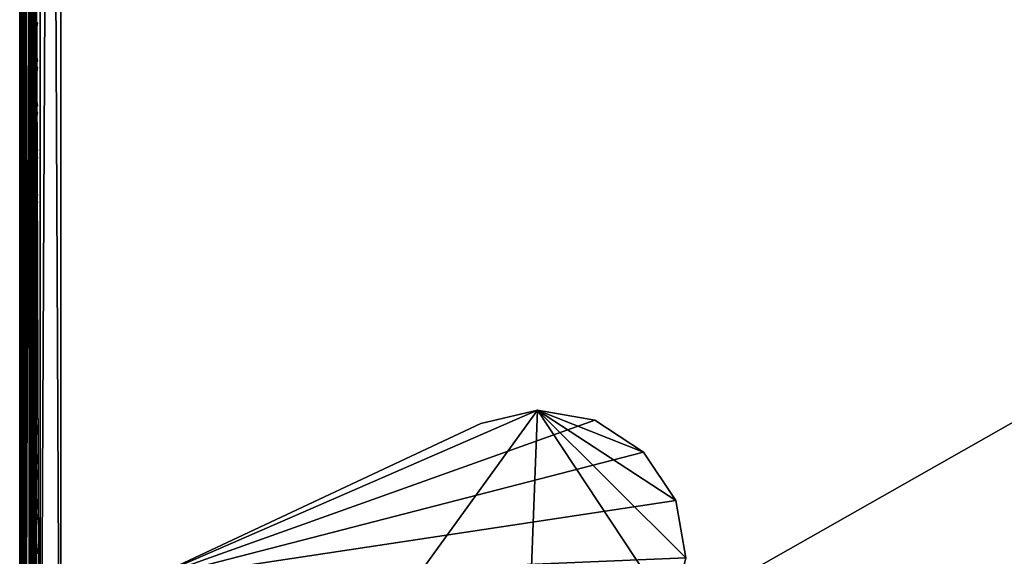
# Model space of a CAD drawing. Header units: inches. Extents: x 0 to 46, y -28.1 to 0.1.
# Tile 5 of 122: x 0 to 6, y -24.4 to -21.2. Entities that reach past the tile are written whole.
import ezdxf

# ---------------------------------------------------------------- set-up
doc = ezdxf.new("R2010")
doc.units = ezdxf.units.IN
doc.header["$LTSCALE"] = 0.03937
doc.header["$MEASUREMENT"] = 0
for name, color, linetype in [('A-FURN-3-ST', 151, 'Continuous'), ('A-FURN-3-ST-LGHW', 32, 'Continuous'), ('A-FURN-3-ST-SEAM', 250, 'Continuous'), ('A-FURN-3-STITCH', 15, 'Continuous')]:
    doc.layers.add(name, color=color, linetype=linetype)

msp = doc.modelspace()

# ---------------------------------------------------------------- meshes
at = {"layer": 'A-FURN-3-ST'}
mesh = msp.add_polyface(dxfattribs=at)
corners = [(0.25, -1.1, 18), (45.75, -1.1, 18), (0.25, -0.8154, 17.9626), (45.75, -0.8154, 17.9626), (0.25, -0.5502, 17.8528), (45.75, -0.5502, 17.8528), (0.25, -0.3225, 17.6781), (45.75, -0.3225, 17.6781), (0.25, -0.1477, 17.4505), (45.75, -0.1477, 17.4505), (0.25, -0.0377, 17.1854), (45.75, -0.0377, 17.1854), (0.25, 0, 16.9008), (45.75, 0.0088, 5.5004), (0.25, 0.0088, 5.5004), (0.25, -0.0292, 5.3089), (45.75, -0.0292, 5.3089), (0.25, -0.1375, 5.1466), (45.75, -0.1375, 5.1466), (0.25, -0.2998, 5.0381), (45.75, -0.2998, 5.0381), (0.25, -0.4912, 5), (0.25, -27.51, 5), (0.125, -0.4912, 5.0335), (0.125, -27.51, 5.0335), (0.0335, -0.4912, 5.125), (0.0335, -0.1447, 5.3567), (0.125, -0.0247, 5.5004), (0.125, -0.0601, 5.3217), (0.125, -0.1612, 5.1703), (0.125, -0.3126, 5.069), (0.0335, -0.125, 16.9008), (0.125, -0.0335, 16.9008), (0.125, -0.07, 17.1767), (0.0335, -0.8478, 17.8418), (0.125, -1.1, 17.9665), (0.125, -0.8241, 17.9302), (0.0335, -0.4108, 17.5897), (0.125, -0.3462, 17.6544), (0.125, -0.1767, 17.4337), (0.0335, -0.2559, 17.3879), (0.0335, -0.1584, 17.153), (0.125, -0.567, 17.8238), (0.125, -26.91, 17.9665), (0.25, -26.91, 18)]
mesh.append_faces([[corners[k] for k in face] for face in [(0, 1, 2), (2, 3, 4), (4, 5, 6), (6, 7, 8), (8, 9, 10), (10, 11, 12), (12, 13, 14), (14, 13, 15), (15, 16, 17), (17, 18, 19), (19, 20, 21), (21, 22, 23), (23, 24, 25), (26, 27, 28), (28, 27, 14), (28, 14, 15), (28, 15, 29), (29, 15, 17), (29, 17, 30), (30, 17, 19), (30, 19, 23), (23, 19, 21), (23, 25, 30), (27, 31, 32), (27, 32, 14), (14, 32, 12), (31, 33, 32), (32, 33, 10), (32, 10, 12), (34, 35, 36), (37, 38, 39, 40), (40, 39, 33, 41), (35, 0, 36), (36, 0, 2), (36, 2, 42), (42, 2, 4), (42, 4, 38), (38, 4, 6), (38, 6, 39), (39, 6, 8), (39, 8, 33), (33, 8, 10), (35, 43, 0), (44, 1, 0)]])
mesh = msp.add_polyface(dxfattribs=at)
corners = [(45.875, -0.4912, 5.0335), (45.875, -27.51, 5.0335), (45.75, -0.4912, 5), (45.75, 0.0088, 5.5004), (45.875, -0.0247, 5.5004), (45.75, -0.0292, 5.3089), (45.875, -0.0601, 5.3217), (45.75, -0.1375, 5.1466), (45.875, -0.1612, 5.1703), (45.75, -0.2998, 5.0381), (45.875, -0.3126, 5.069), (45.9665, -0.3477, 5.1536), (45.9665, -0.1162, 5.5003), (45.9665, -0.1447, 5.3567), (45.9665, -0.226, 5.2349), (45.75, 0, 16.9008), (45.875, -0.0335, 16.9008), (45.75, -1.1, 18), (45.875, -1.1, 17.9665), (45.75, -0.8154, 17.9626), (45.875, -0.8241, 17.9302), (45.75, -0.5502, 17.8528), (45.875, -0.567, 17.8238), (45.75, -0.3225, 17.6781), (45.875, -0.3462, 17.6544), (45.75, -0.1477, 17.4505), (45.875, -0.1767, 17.4337), (45.75, -0.0377, 17.1854), (45.875, -0.07, 17.1767), (45.9665, -0.1584, 17.153), (45.9665, -1.1, 17.875), (45.75, -26.91, 18), (45.875, -26.91, 17.9665), (0.25, -0.8154, 17.9626), (0.25, -0.5502, 17.8528), (0.25, -0.3225, 17.6781), (0.25, -0.1477, 17.4505), (0.25, -0.0377, 17.1854), (0.25, 0, 16.9008), (0.25, -0.0292, 5.3089), (0.25, -0.1375, 5.1466), (0.25, -0.2998, 5.0381), (0.25, -0.4912, 5), (45.75, -27.51, 5)]
mesh.append_faces([[corners[k] for k in face] for face in [(0, 1, 2), (3, 4, 5), (5, 4, 6), (5, 6, 7), (7, 6, 8), (7, 8, 9), (9, 8, 10), (9, 10, 2), (2, 10, 0), (0, 10, 11), (12, 6, 4), (8, 6, 13, 14), (3, 15, 4), (4, 15, 16), (4, 16, 12), (17, 18, 19), (19, 18, 20), (19, 20, 21), (21, 20, 22), (21, 22, 23), (23, 22, 24), (23, 24, 25), (25, 24, 26), (25, 26, 27), (27, 26, 28), (27, 28, 15), (15, 28, 16), (16, 28, 29), (18, 30, 20), (17, 31, 18), (18, 32, 30), (33, 17, 19), (34, 19, 21), (35, 21, 23), (36, 23, 25), (37, 25, 27), (38, 27, 15), (15, 3, 38), (39, 3, 5), (40, 5, 7), (41, 7, 9), (42, 9, 2), (2, 43, 42)]])
mesh = msp.add_polyface(dxfattribs=at)
corners = [(0.0335, -0.4912, 5.125), (0.0335, -27.51, 5.125), (0, -0.4912, 5.25), (0, -0.2747, 5.3751), (0, -0.2412, 5.5002), (0.0335, -0.1447, 5.3567), (0.0335, -0.1162, 5.5003), (0.125, -0.0247, 5.5004), (0.125, -0.3126, 5.069), (0.0335, -0.3477, 5.1536), (0.0335, -0.226, 5.2349), (0.125, -0.1612, 5.1703), (0.125, -0.0601, 5.3217), (0, -0.3662, 5.2835), (0, -0.25, 16.9007), (0.0335, -0.125, 16.9008), (0, -1.1, 17.75), (0.0335, -1.1, 17.875), (0, -0.8801, 17.7211), (0.0335, -0.8478, 17.8418), (0, -0.6752, 17.6362), (0.0335, -0.6127, 17.7445), (0, -0.4992, 17.5013), (0.0335, -0.4108, 17.5897), (0, -0.3641, 17.3254), (0.0335, -0.2559, 17.3879), (0, -0.2791, 17.1205), (0.0335, -0.1584, 17.153), (0.125, -0.07, 17.1767), (0.125, -1.1, 17.9665), (0.125, -0.8241, 17.9302), (0.125, -0.567, 17.8238), (0.125, -0.3462, 17.6544), (0, -26.91, 17.75), (0.0335, -26.91, 17.875), (0, -27.51, 5.25), (0, -27.76, 5.5), (0, -27.76, 16.9)]
mesh.append_faces([[corners[k] for k in face] for face in [(0, 1, 2), (3, 4, 5), (5, 4, 6), (5, 6, 7), (8, 0, 9), (8, 9, 10, 11), (11, 10, 5, 12), (0, 2, 9), (9, 2, 13), (9, 13, 10), (10, 13, 3), (10, 3, 5), (4, 14, 6), (6, 14, 15), (6, 15, 7), (16, 17, 18), (18, 17, 19), (18, 19, 20), (20, 19, 21), (20, 21, 22), (22, 21, 23), (22, 23, 24), (24, 23, 25), (24, 25, 26), (26, 25, 27), (26, 27, 14), (14, 27, 15), (15, 27, 28), (17, 29, 19), (19, 30, 31, 21), (21, 31, 32, 23), (16, 33, 17), (17, 34, 29), (35, 4, 2), (2, 4, 3), (2, 3, 13), (4, 36, 14), (14, 37, 16), (18, 20, 16), (16, 20, 22), (16, 22, 24), (24, 26, 16), (16, 26, 14)]])
mesh = msp.add_polyface(dxfattribs=at)
corners = [(0.0335, -0.4912, 5.125), (0.125, -27.51, 5.0335), (0.0335, -27.51, 5.125), (0, -0.4912, 5.25), (0, -27.51, 5.25), (0.0335, -27.6535, 5.1535), (0, -27.635, 5.2835), (0.0335, -27.7752, 5.2348), (0, -27.7265, 5.375), (0.0335, -27.8565, 5.3565), (0, -27.76, 5.5), (0.0335, -27.885, 5.5), (0.125, -27.941, 5.3215), (0.125, -27.8399, 5.1701), (0.125, -27.6885, 5.069), (0.125, -27.9765, 16.9), (0.0335, -27.885, 16.9), (0, -27.76, 16.9), (0.0335, -27.8518, 17.1523), (0, -27.731, 17.12), (0.125, -27.186, 17.9302), (0.0335, -26.91, 17.875), (0.0335, -27.1624, 17.8418), (0.0335, -27.3975, 17.7444), (0.125, -27.4433, 17.8236), (0.0335, -27.5994, 17.5894), (0.125, -27.6641, 17.6541), (0, -26.91, 17.75), (0, -27.13, 17.721), (0, -27.335, 17.6361), (0, -27.511, 17.501), (0.0335, -27.7544, 17.3875), (0, -27.6461, 17.325), (0.0335, -1.1, 17.875), (0, -0.2412, 5.5002), (0, -0.25, 16.9007), (0, -1.1, 17.75)]
mesh.append_faces([[corners[k] for k in face] for face in [(0, 1, 2), (3, 2, 4), (1, 5, 2), (2, 5, 4), (4, 5, 6), (6, 5, 7), (6, 7, 8), (8, 7, 9), (8, 9, 10), (10, 9, 11), (11, 9, 12), (13, 12, 9, 7), (13, 7, 5, 14), (11, 15, 16), (11, 16, 10), (10, 16, 17), (15, 18, 16), (16, 18, 19), (16, 19, 17), (20, 21, 22), (20, 22, 23, 24), (24, 23, 25, 26), (21, 27, 22), (22, 27, 28), (22, 28, 23), (23, 28, 29), (23, 29, 25), (25, 29, 30), (25, 30, 31), (31, 30, 32), (31, 32, 18), (18, 32, 19), (33, 27, 21), (6, 8, 4), (4, 8, 10), (4, 10, 34), (35, 10, 17), (36, 17, 27), (27, 17, 19), (27, 19, 32), (32, 30, 27), (27, 30, 29), (27, 29, 28)]])
mesh = msp.add_polyface(dxfattribs=at)
corners = [(0.25, -0.4912, 5), (45.75, -27.51, 5), (0.25, -27.51, 5), (0.125, -0.4912, 5.0335), (0.125, -27.51, 5.0335), (0.25, -28.01, 5.5), (0.125, -27.9765, 5.5), (0.25, -27.9719, 5.3087), (0.125, -27.941, 5.3215), (0.25, -27.8636, 5.1464), (0.125, -27.8399, 5.1701), (0.25, -27.7013, 5.0381), (0.125, -27.6885, 5.069), (0.0335, -27.6535, 5.1535), (0.0335, -27.885, 5.5), (0.25, -28.01, 16.9), (0.125, -27.9765, 16.9), (0.25, -26.91, 18), (0.125, -26.91, 17.9665), (0.25, -27.1947, 17.9625), (0.125, -27.186, 17.9302), (0.25, -27.46, 17.8526), (0.125, -27.4433, 17.8236), (0.25, -27.6878, 17.6778), (0.125, -27.6641, 17.6541), (0.25, -27.8626, 17.45), (0.125, -27.8336, 17.4333), (0.25, -27.9725, 17.1847), (0.125, -27.9402, 17.176), (0.0335, -27.8518, 17.1523), (0.0335, -26.91, 17.875), (0.0335, -27.5994, 17.5894), (0.0335, -27.7544, 17.3875), (0.125, -1.1, 17.9665), (0.25, -1.1, 18), (45.75, -28.01, 16.9), (45.75, -27.9725, 17.1847), (45.75, -27.8626, 17.45), (45.75, -27.6878, 17.6778), (45.75, -27.46, 17.8526), (45.75, -27.1947, 17.9625), (45.75, -27.7013, 5.0381), (45.75, -27.8636, 5.1464), (45.75, -27.9719, 5.3087)]
mesh.append_faces([[corners[k] for k in face] for face in [(0, 1, 2), (3, 2, 4), (5, 6, 7), (7, 6, 8), (7, 8, 9), (9, 8, 10), (9, 10, 11), (11, 10, 12), (11, 12, 2), (2, 12, 4), (4, 12, 13), (14, 8, 6), (5, 15, 6), (6, 15, 16), (6, 16, 14), (17, 18, 19), (19, 18, 20), (19, 20, 21), (21, 20, 22), (21, 22, 23), (23, 22, 24), (23, 24, 25), (25, 24, 26), (25, 26, 27), (27, 26, 28), (27, 28, 15), (15, 28, 16), (16, 28, 29), (18, 30, 20), (24, 31, 32, 26), (26, 32, 29, 28), (33, 30, 18), (34, 18, 17), (15, 35, 27), (27, 36, 25), (25, 37, 23), (23, 38, 21), (21, 39, 19), (19, 40, 17), (5, 35, 15), (2, 1, 11), (11, 41, 9), (9, 42, 7), (7, 43, 5)]])
mesh = msp.add_polyface(dxfattribs=at)
corners = [(45.875, -0.4912, 5.0335), (45.9665, -27.51, 5.125), (45.875, -27.51, 5.0335), (45.75, -0.4912, 5), (45.75, -27.51, 5), (45.9665, -27.8565, 5.3565), (45.875, -27.9765, 5.5), (45.875, -27.941, 5.3215), (45.75, -28.01, 5.5), (45.75, -27.9719, 5.3087), (45.875, -27.8399, 5.1701), (45.75, -27.8636, 5.1464), (45.875, -27.6885, 5.069), (45.75, -27.7013, 5.0381), (45.9665, -27.6535, 5.1535), (45.9665, -27.7752, 5.2348), (45.9665, -27.885, 16.9), (45.875, -27.9765, 16.9), (45.75, -28.01, 16.9), (45.875, -27.9402, 17.176), (45.75, -27.9725, 17.1847), (45.9665, -27.1624, 17.8418), (45.875, -26.91, 17.9665), (45.875, -27.186, 17.9302), (45.75, -26.91, 18), (45.75, -27.1947, 17.9625), (45.875, -27.4433, 17.8236), (45.75, -27.46, 17.8526), (45.875, -27.6641, 17.6541), (45.75, -27.6878, 17.6778), (45.875, -27.8336, 17.4333), (45.75, -27.8626, 17.45), (45.875, -1.1, 17.9665), (0.25, -27.9725, 17.1847), (0.25, -27.8626, 17.45), (0.25, -27.6878, 17.6778), (0.25, -27.46, 17.8526), (0.25, -27.1947, 17.9625), (0.25, -26.91, 18), (0.25, -28.01, 5.5), (0.25, -27.7013, 5.0381), (0.25, -27.8636, 5.1464), (0.25, -27.9719, 5.3087), (45.75, -1.1, 18)]
mesh.append_faces([[corners[k] for k in face] for face in [(0, 1, 2), (3, 2, 4), (5, 6, 7), (7, 6, 8), (7, 8, 9), (7, 9, 10), (10, 9, 11), (10, 11, 12), (12, 11, 13), (12, 13, 2), (2, 13, 4), (2, 1, 12), (12, 14, 15, 10), (6, 16, 17), (6, 17, 8), (8, 17, 18), (16, 19, 17), (17, 19, 20), (17, 20, 18), (21, 22, 23), (22, 24, 23), (23, 24, 25), (23, 25, 26), (26, 25, 27), (26, 27, 28), (28, 27, 29), (28, 29, 30), (30, 29, 31), (30, 31, 19), (19, 31, 20), (32, 24, 22), (33, 18, 20), (34, 20, 31), (35, 31, 29), (36, 29, 27), (37, 27, 25), (38, 25, 24), (8, 18, 39), (40, 4, 13), (41, 13, 11), (42, 11, 9), (39, 9, 8), (24, 43, 38)]])
at = {"layer": 'A-FURN-3-ST-LGHW'}
mesh = msp.add_polyface(dxfattribs=at)
corners = [(0.7672, -24.5906, 5), (3.1452, -23.5557, 5), (2.8013, -23.6378, 5), (3.4936, -23.6165, 5), (3.7894, -23.8103, 5), (3.9842, -24.1054, 5), (4.0462, -24.4536, 5), (3.9653, -24.7979, 5), (3.0195, -26.8352, 5), (0.771, -26.8391, 5), (2.8013, -23.6378, 4.7502), (3.1452, -23.5557, 4.7502), (3.4936, -23.6165, 4.7502), (3.7894, -23.8103, 4.7502), (3.9842, -24.1054, 4.7502), (4.0462, -24.4536, 4.7502), (3.9653, -24.7979, 4.7502), (0.7672, -24.5906, 4.7502), (0.771, -26.8391, 4.7502), (3.0195, -26.8352, 4.7502)]
mesh.append_faces([[corners[k] for k in face] for face in [(1, 10, 2), (1, 11, 10), (3, 11, 1), (3, 12, 11), (4, 12, 3), (4, 13, 12), (5, 13, 4), (5, 14, 13), (6, 14, 5), (6, 15, 14), (16, 6, 7), (16, 15, 6), (19, 7, 8), (19, 16, 7), (0, 10, 17), (0, 2, 10)]])
mesh.append_faces([[corners[k] for k in face] for face in [(0, 1, 2), (11, 17, 10), (18, 8, 9), (17, 9, 0)]], dxfattribs={"vtx0": -1})
mesh.append_faces([[corners[k] for k in face] for face in [(0, 3, 1), (0, 4, 3), (0, 5, 4), (0, 6, 5), (0, 7, 6), (0, 8, 7), (11, 18, 17), (11, 19, 18), (11, 16, 19), (11, 15, 16), (11, 14, 15), (11, 13, 14)]], dxfattribs={"vtx0": -1, "vtx2": -1})
mesh.append_faces([[corners[k] for k in face] for face in [(0, 9, 8), (11, 12, 13), (18, 19, 8), (17, 18, 9)]], dxfattribs={"vtx2": -1})
at = {"layer": 'A-FURN-3-ST-SEAM'}
mesh = msp.add_polyface(dxfattribs=at)
corners = [(0.1, -27.1032, 17.881), (0.0929, -27.1082, 17.906), (0.1, -27.2772, 17.8301), (0.1, -26.91, 17.9), (0.0929, -26.91, 17.9255), (0.1, -27.0951, 17.8825), (0.0929, -19.7597, 17.9255), (0.1, -19.7597, 17.9), (0.0929, -12.6094, 17.9255), (0.1, -12.6094, 17.9), (0.0929, -1.1, 17.9255), (0.1, -1.1, 17.9), (0.0929, -0.9131, 17.9082), (0.1, -0.918, 17.8831), (0.0929, -0.7226, 17.8536), (0.0872, -0.744, 17.7996), (0.0965, -0.7384, 17.8137), (0.0965, -0.9209, 17.866), (0.0872, -0.9237, 17.8512), (0.0965, -1.1, 17.8826), (0.0872, -1.1, 17.8675), (0.0965, -12.6094, 17.8826), (0.0872, -12.6094, 17.8675), (0.0965, -19.7597, 17.8826), (0.0872, -19.7597, 17.8675), (0.0965, -26.91, 17.8826), (0.0872, -26.91, 17.8675), (0.0965, -27.0999, 17.8639), (0.0872, -27.097, 17.8491), (0.0965, -27.286, 17.8078), (0.0872, -27.2803, 17.7939), (0.1, -0.732, 17.8298)]
mesh.append_faces([[corners[k] for k in face] for face in [(0, 1, 2), (3, 4, 5), (5, 4, 1), (5, 1, 0), (4, 3, 6), (6, 3, 7), (6, 7, 8), (8, 7, 9), (8, 9, 10), (10, 9, 11), (10, 11, 12), (12, 11, 13), (12, 13, 14), (15, 16, 17, 18), (18, 17, 19, 20), (20, 19, 21, 22), (22, 21, 23, 24), (24, 23, 25, 26), (26, 25, 27, 28), (28, 27, 29, 30), (16, 31, 17), (17, 31, 13), (17, 13, 19), (19, 13, 11), (19, 11, 21), (21, 11, 9), (21, 9, 23), (23, 9, 7), (23, 7, 25), (25, 7, 3), (25, 3, 5), (25, 5, 27), (27, 5, 0), (27, 0, 2)]])
mesh = msp.add_polyface(dxfattribs=at)
corners = [(0.0567, -27.0937, 17.8324), (0.039, -27.0939, 17.8334), (0.039, -26.91, 17.8515), (0.0567, -26.91, 17.8505), (0.039, -19.7597, 17.8515), (0.0567, -19.7597, 17.8505), (0.039, -12.6094, 17.8515), (0.0567, -12.6094, 17.8505), (0.039, -1.1, 17.8515), (0.0567, -1.1, 17.8505), (0.0003, -12.6094, 17.9045), (0.0019, -12.6094, 17.8868), (0.0019, -19.7597, 17.8868), (0.0003, -19.7597, 17.9045), (0.0019, -26.91, 17.8868), (0.0003, -26.91, 17.9045), (0.0019, -27.1007, 17.868), (0.0003, -27.1041, 17.8854), (0.0228, -27.0953, 17.8406), (0.0228, -26.91, 17.8588), (0.0228, -19.7597, 17.8588), (0.0228, -12.6094, 17.8588), (0.0929, -12.6094, 17.9255), (0.0812, -12.6094, 17.939), (0.0812, -19.7597, 17.939), (0.0929, -19.7597, 17.9255), (0.0812, -26.91, 17.939), (0.0929, -26.91, 17.9255), (0.0812, -27.1108, 17.9192), (0.0929, -27.1082, 17.906), (0.0655, -12.6094, 17.9472), (0.0655, -19.7597, 17.9472), (0.0655, -26.91, 17.9472), (0.0051, -12.6094, 17.9217), (0.0051, -19.7597, 17.9217), (0.0051, -26.91, 17.9217), (0.0051, -27.1074, 17.9022), (0.0304, -26.91, 17.9459), (0.0304, -19.7597, 17.9459), (0.0304, -12.6094, 17.9459), (0.0155, -26.91, 17.9362), (0.0155, -19.7597, 17.9362), (0.0155, -12.6094, 17.9362), (0.0155, -27.1102, 17.9164), (0.0734, -27.0948, 17.8381), (0.0734, -26.91, 17.8563), (0.0734, -19.7597, 17.8563), (0.0734, -12.6094, 17.8563), (0.0872, -27.097, 17.8491), (0.0872, -26.91, 17.8675), (0.0872, -19.7597, 17.8675), (0.0872, -12.6094, 17.8675)]
mesh.append_faces([[corners[k] for k in face] for face in [(0, 1, 2, 3), (3, 2, 4, 5), (5, 4, 6, 7), (7, 6, 8, 9), (10, 11, 12, 13), (13, 12, 14, 15), (15, 14, 16, 17), (1, 18, 19, 2), (2, 19, 20, 4), (4, 20, 21, 6), (22, 23, 24, 25), (25, 24, 26, 27), (27, 26, 28, 29), (23, 30, 31, 24), (24, 31, 32, 26), (33, 10, 13, 34), (34, 13, 15, 35), (35, 15, 17, 36), (37, 32, 31, 38), (38, 31, 30, 39), (40, 37, 38, 41), (41, 38, 39, 42), (36, 43, 40, 35), (35, 40, 41, 34), (34, 41, 42, 33), (18, 16, 14, 19), (19, 14, 12, 20), (20, 12, 11, 21), (44, 0, 3, 45), (45, 3, 5, 46), (46, 5, 7, 47), (48, 44, 45, 49), (49, 45, 46, 50), (50, 46, 47, 51)]])
at = {"layer": 'A-FURN-3-STITCH'}
mesh = msp.add_polymesh((7, 4), dxfattribs=at)
for k, corner in enumerate([(0.1007, -21.4373, 17.9499), (0.1028, -21.4373, 17.9514), (0.1071, -21.4373, 17.9543), (0.1093, -21.4372, 17.9558), (0.0964, -21.3989, 17.9556), (0.096, -21.3988, 17.9608), (0.1003, -21.3987, 17.9637), (0.105, -21.3988, 17.9615), (0.0938, -21.36, 17.9588), (0.0934, -21.3599, 17.964), (0.0977, -21.3599, 17.9669), (0.1024, -21.3599, 17.9646), (0.0929, -21.3209, 17.9594), (0.0926, -21.3208, 17.9646), (0.0969, -21.3208, 17.9675), (0.1016, -21.3208, 17.9652), (0.0938, -21.2819, 17.9575), (0.0934, -21.2818, 17.9627), (0.0977, -21.2817, 17.9656), (0.1024, -21.2818, 17.9633), (0.0964, -21.2431, 17.953), (0.096, -21.243, 17.9582), (0.1003, -21.243, 17.9611), (0.105, -21.243, 17.9589), (0.1007, -21.2049, 17.9461), (0.1028, -21.2048, 17.9476), (0.1071, -21.2048, 17.9505), (0.1093, -21.2048, 17.9519)]):
    mesh.set_mesh_vertex(divmod(k, 4), corner)
mesh = msp.add_polymesh((7, 4), dxfattribs=at)
for k, corner in enumerate([(0.1007, -21.7089, 17.9499), (0.1028, -21.7088, 17.9514), (0.1071, -21.7088, 17.9543), (0.1093, -21.7088, 17.9558), (0.0964, -21.6704, 17.9556), (0.096, -21.6703, 17.9608), (0.1003, -21.6703, 17.9637), (0.105, -21.6703, 17.9615), (0.0938, -21.6315, 17.9588), (0.0934, -21.6314, 17.964), (0.0977, -21.6314, 17.9669), (0.1024, -21.6314, 17.9646), (0.0929, -21.5924, 17.9594), (0.0926, -21.5923, 17.9646), (0.0969, -21.5923, 17.9675), (0.1016, -21.5923, 17.9652), (0.0938, -21.5534, 17.9575), (0.0934, -21.5533, 17.9627), (0.0977, -21.5533, 17.9656), (0.1024, -21.5533, 17.9633), (0.0964, -21.5146, 17.953), (0.096, -21.5145, 17.9582), (0.1003, -21.5145, 17.9611), (0.105, -21.5145, 17.9589), (0.1007, -21.4764, 17.9461), (0.1028, -21.4764, 17.9476), (0.1071, -21.4763, 17.9505), (0.1093, -21.4763, 17.9519)]):
    mesh.set_mesh_vertex(divmod(k, 4), corner)
mesh = msp.add_polymesh((7, 4), dxfattribs=at)
for k, corner in enumerate([(0.1007, -21.9804, 17.9499), (0.1028, -21.9804, 17.9514), (0.1071, -21.9803, 17.9543), (0.1093, -21.9803, 17.9558), (0.0964, -21.9419, 17.9556), (0.096, -21.9418, 17.9608), (0.1003, -21.9418, 17.9637), (0.105, -21.9418, 17.9615), (0.0938, -21.903, 17.9588), (0.0934, -21.903, 17.964), (0.0977, -21.9029, 17.9669), (0.1024, -21.903, 17.9646), (0.0929, -21.864, 17.9594), (0.0926, -21.8639, 17.9646), (0.0969, -21.8638, 17.9675), (0.1016, -21.8639, 17.9652), (0.0938, -21.8249, 17.9575), (0.0934, -21.8248, 17.9627), (0.0977, -21.8248, 17.9656), (0.1024, -21.8248, 17.9633), (0.0964, -21.7862, 17.953), (0.096, -21.7861, 17.9582), (0.1003, -21.786, 17.9611), (0.105, -21.7861, 17.9589), (0.1007, -21.7479, 17.9461), (0.1028, -21.7479, 17.9476), (0.1071, -21.7478, 17.9505), (0.1093, -21.7478, 17.9519)]):
    mesh.set_mesh_vertex(divmod(k, 4), corner)
mesh = msp.add_polymesh((7, 4), dxfattribs=at)
for k, corner in enumerate([(0.1007, -22.2519, 17.9499), (0.1028, -22.2519, 17.9514), (0.1071, -22.2518, 17.9543), (0.1093, -22.2518, 17.9558), (0.0964, -22.2135, 17.9556), (0.096, -22.2134, 17.9608), (0.1003, -22.2133, 17.9637), (0.105, -22.2134, 17.9615), (0.0938, -22.1746, 17.9588), (0.0934, -22.1745, 17.964), (0.0977, -22.1744, 17.9669), (0.1024, -22.1745, 17.9646), (0.0929, -22.1355, 17.9594), (0.0926, -22.1354, 17.9646), (0.0969, -22.1354, 17.9675), (0.1016, -22.1354, 17.9652), (0.0938, -22.0964, 17.9575), (0.0934, -22.0964, 17.9627), (0.0977, -22.0963, 17.9656), (0.1024, -22.0963, 17.9633), (0.0964, -22.0577, 17.953), (0.096, -22.0576, 17.9582), (0.1003, -22.0575, 17.9611), (0.105, -22.0576, 17.9589), (0.1007, -22.0194, 17.9461), (0.1028, -22.0194, 17.9476), (0.1071, -22.0194, 17.9505), (0.1093, -22.0193, 17.9519)]):
    mesh.set_mesh_vertex(divmod(k, 4), corner)
mesh = msp.add_polymesh((7, 4), dxfattribs=at)
for k, corner in enumerate([(0.1007, -22.5234, 17.9499), (0.1028, -22.5234, 17.9514), (0.1071, -22.5234, 17.9543), (0.1093, -22.5233, 17.9558), (0.0964, -22.485, 17.9556), (0.096, -22.4849, 17.9608), (0.1003, -22.4849, 17.9637), (0.105, -22.4849, 17.9615), (0.0938, -22.4461, 17.9588), (0.0934, -22.446, 17.964), (0.0977, -22.446, 17.9669), (0.1024, -22.446, 17.9646), (0.0929, -22.407, 17.9594), (0.0926, -22.4069, 17.9646), (0.0969, -22.4069, 17.9675), (0.1016, -22.4069, 17.9652), (0.0938, -22.368, 17.9575), (0.0934, -22.3679, 17.9627), (0.0977, -22.3678, 17.9656), (0.1024, -22.3679, 17.9633), (0.0964, -22.3292, 17.953), (0.096, -22.3291, 17.9582), (0.1003, -22.3291, 17.9611), (0.105, -22.3291, 17.9589), (0.1007, -22.291, 17.9461), (0.1028, -22.2909, 17.9476), (0.1071, -22.2909, 17.9505), (0.1093, -22.2909, 17.9519)]):
    mesh.set_mesh_vertex(divmod(k, 4), corner)
mesh = msp.add_polymesh((7, 4), dxfattribs=at)
for k, corner in enumerate([(0.1007, -22.795, 17.9499), (0.1028, -22.795, 17.9514), (0.1071, -22.7949, 17.9543), (0.1093, -22.7949, 17.9558), (0.0964, -22.7565, 17.9556), (0.096, -22.7564, 17.9608), (0.1003, -22.7564, 17.9637), (0.105, -22.7564, 17.9615), (0.0938, -22.7176, 17.9588), (0.0934, -22.7176, 17.964), (0.0977, -22.7175, 17.9669), (0.1024, -22.7175, 17.9646), (0.0929, -22.6785, 17.9594), (0.0926, -22.6785, 17.9646), (0.0969, -22.6784, 17.9675), (0.1016, -22.6785, 17.9652), (0.0938, -22.6395, 17.9575), (0.0934, -22.6394, 17.9627), (0.0977, -22.6394, 17.9656), (0.1024, -22.6394, 17.9633), (0.0964, -22.6007, 17.953), (0.096, -22.6007, 17.9582), (0.1003, -22.6006, 17.9611), (0.105, -22.6006, 17.9589), (0.1007, -22.5625, 17.9461), (0.1028, -22.5625, 17.9476), (0.1071, -22.5624, 17.9505), (0.1093, -22.5624, 17.9519)]):
    mesh.set_mesh_vertex(divmod(k, 4), corner)
mesh = msp.add_polymesh((7, 4), dxfattribs=at)
for k, corner in enumerate([(0.1007, -23.0665, 17.9499), (0.1028, -23.0665, 17.9514), (0.1071, -23.0664, 17.9543), (0.1093, -23.0664, 17.9558), (0.0964, -23.0281, 17.9556), (0.096, -23.028, 17.9608), (0.1003, -23.0279, 17.9637), (0.105, -23.028, 17.9615), (0.0938, -22.9892, 17.9588), (0.0934, -22.9891, 17.964), (0.0977, -22.989, 17.9669), (0.1024, -22.9891, 17.9646), (0.0929, -22.9501, 17.9594), (0.0926, -22.95, 17.9646), (0.0969, -22.9499, 17.9675), (0.1016, -22.95, 17.9652), (0.0938, -22.911, 17.9575), (0.0934, -22.9109, 17.9627), (0.0977, -22.9109, 17.9656), (0.1024, -22.9109, 17.9633), (0.0964, -22.8723, 17.953), (0.096, -22.8722, 17.9582), (0.1003, -22.8721, 17.9611), (0.105, -22.8722, 17.9589), (0.1007, -22.834, 17.9461), (0.1028, -22.834, 17.9476), (0.1071, -22.834, 17.9505), (0.1093, -22.8339, 17.9519)]):
    mesh.set_mesh_vertex(divmod(k, 4), corner)
mesh = msp.add_polymesh((7, 4), dxfattribs=at)
for k, corner in enumerate([(0.1007, -23.338, 17.9499), (0.1028, -23.338, 17.9514), (0.1071, -23.338, 17.9543), (0.1093, -23.3379, 17.9558), (0.0964, -23.2996, 17.9556), (0.096, -23.2995, 17.9608), (0.1003, -23.2994, 17.9637), (0.105, -23.2995, 17.9615), (0.0938, -23.2607, 17.9588), (0.0934, -23.2606, 17.964), (0.0977, -23.2606, 17.9669), (0.1024, -23.2606, 17.9646), (0.0929, -23.2216, 17.9594), (0.0926, -23.2215, 17.9646), (0.0969, -23.2215, 17.9675), (0.1016, -23.2215, 17.9652), (0.0938, -23.1826, 17.9575), (0.0934, -23.1825, 17.9627), (0.0977, -23.1824, 17.9656), (0.1024, -23.1825, 17.9633), (0.0964, -23.1438, 17.953), (0.096, -23.1437, 17.9582), (0.1003, -23.1437, 17.9611), (0.105, -23.1437, 17.9589), (0.1007, -23.1056, 17.9461), (0.1028, -23.1055, 17.9476), (0.1071, -23.1055, 17.9505), (0.1093, -23.1055, 17.9519)]):
    mesh.set_mesh_vertex(divmod(k, 4), corner)
mesh = msp.add_polymesh((7, 4), dxfattribs=at)
for k, corner in enumerate([(0.1007, -23.6096, 17.9499), (0.1028, -23.6095, 17.9514), (0.1071, -23.6095, 17.9543), (0.1093, -23.6095, 17.9558), (0.0964, -23.5711, 17.9556), (0.096, -23.571, 17.9608), (0.1003, -23.571, 17.9637), (0.105, -23.571, 17.9615), (0.0938, -23.5322, 17.9588), (0.0934, -23.5321, 17.964), (0.0977, -23.5321, 17.9669), (0.1024, -23.5321, 17.9646), (0.0929, -23.4931, 17.9594), (0.0926, -23.4931, 17.9646), (0.0969, -23.493, 17.9675), (0.1016, -23.493, 17.9652), (0.0938, -23.4541, 17.9575), (0.0934, -23.454, 17.9627), (0.0977, -23.454, 17.9656), (0.1024, -23.454, 17.9633), (0.0964, -23.4153, 17.953), (0.096, -23.4152, 17.9582), (0.1003, -23.4152, 17.9611), (0.105, -23.4152, 17.9589), (0.1007, -23.3771, 17.9461), (0.1028, -23.3771, 17.9476), (0.1071, -23.377, 17.9505), (0.1093, -23.377, 17.9519)]):
    mesh.set_mesh_vertex(divmod(k, 4), corner)
mesh = msp.add_polymesh((7, 4), dxfattribs=at)
for k, corner in enumerate([(0.1007, -23.8811, 17.9499), (0.1028, -23.8811, 17.9514), (0.1071, -23.881, 17.9543), (0.1093, -23.881, 17.9558), (0.0964, -23.8426, 17.9556), (0.096, -23.8426, 17.9608), (0.1003, -23.8425, 17.9637), (0.105, -23.8425, 17.9615), (0.0938, -23.8038, 17.9588), (0.0934, -23.8037, 17.964), (0.0977, -23.8036, 17.9669), (0.1024, -23.8037, 17.9646), (0.0929, -23.7647, 17.9594), (0.0926, -23.7646, 17.9646), (0.0969, -23.7645, 17.9675), (0.1016, -23.7646, 17.9652), (0.0938, -23.7256, 17.9575), (0.0934, -23.7255, 17.9627), (0.0977, -23.7255, 17.9656), (0.1024, -23.7255, 17.9633), (0.0964, -23.6869, 17.953), (0.096, -23.6868, 17.9582), (0.1003, -23.6867, 17.9611), (0.105, -23.6868, 17.9589), (0.1007, -23.6486, 17.9461), (0.1028, -23.6486, 17.9476), (0.1071, -23.6485, 17.9505), (0.1093, -23.6485, 17.9519)]):
    mesh.set_mesh_vertex(divmod(k, 4), corner)
mesh = msp.add_polymesh((7, 4), dxfattribs=at)
for k, corner in enumerate([(0.1007, -24.1526, 17.9499), (0.1028, -24.1526, 17.9514), (0.1071, -24.1526, 17.9543), (0.1093, -24.1525, 17.9558), (0.0964, -24.1142, 17.9556), (0.096, -24.1141, 17.9608), (0.1003, -24.114, 17.9637), (0.105, -24.1141, 17.9615), (0.0938, -24.0753, 17.9588), (0.0934, -24.0752, 17.964), (0.0977, -24.0751, 17.9669), (0.1024, -24.0752, 17.9646), (0.0929, -24.0362, 17.9594), (0.0926, -24.0361, 17.9646), (0.0969, -24.0361, 17.9675), (0.1016, -24.0361, 17.9652), (0.0938, -23.9972, 17.9575), (0.0934, -23.9971, 17.9627), (0.0977, -23.997, 17.9656), (0.1024, -23.9971, 17.9633), (0.0964, -23.9584, 17.953), (0.096, -23.9583, 17.9582), (0.1003, -23.9583, 17.9611), (0.105, -23.9583, 17.9589), (0.1007, -23.9201, 17.9461), (0.1028, -23.9201, 17.9476), (0.1071, -23.9201, 17.9505), (0.1093, -23.9201, 17.9519)]):
    mesh.set_mesh_vertex(divmod(k, 4), corner)
mesh = msp.add_polymesh((7, 4), dxfattribs=at)
for k, corner in enumerate([(0.1007, -24.4242, 17.9499), (0.1028, -24.4241, 17.9514), (0.1071, -24.4241, 17.9543), (0.1093, -24.4241, 17.9558), (0.0964, -24.3857, 17.9556), (0.096, -24.3856, 17.9608), (0.1003, -24.3856, 17.9637), (0.105, -24.3856, 17.9615), (0.0938, -24.3468, 17.9588), (0.0934, -24.3467, 17.964), (0.0977, -24.3467, 17.9669), (0.1024, -24.3467, 17.9646), (0.0929, -24.3077, 17.9594), (0.0926, -24.3076, 17.9646), (0.0969, -24.3076, 17.9675), (0.1016, -24.3076, 17.9652), (0.0938, -24.2687, 17.9575), (0.0934, -24.2686, 17.9627), (0.0977, -24.2685, 17.9656), (0.1024, -24.2686, 17.9633), (0.0964, -24.2299, 17.953), (0.096, -24.2298, 17.9582), (0.1003, -24.2298, 17.9611), (0.105, -24.2298, 17.9589), (0.1007, -24.1917, 17.9461), (0.1028, -24.1917, 17.9476), (0.1071, -24.1916, 17.9505), (0.1093, -24.1916, 17.9519)]):
    mesh.set_mesh_vertex(divmod(k, 4), corner)

doc.saveas('drawing.dxf')
